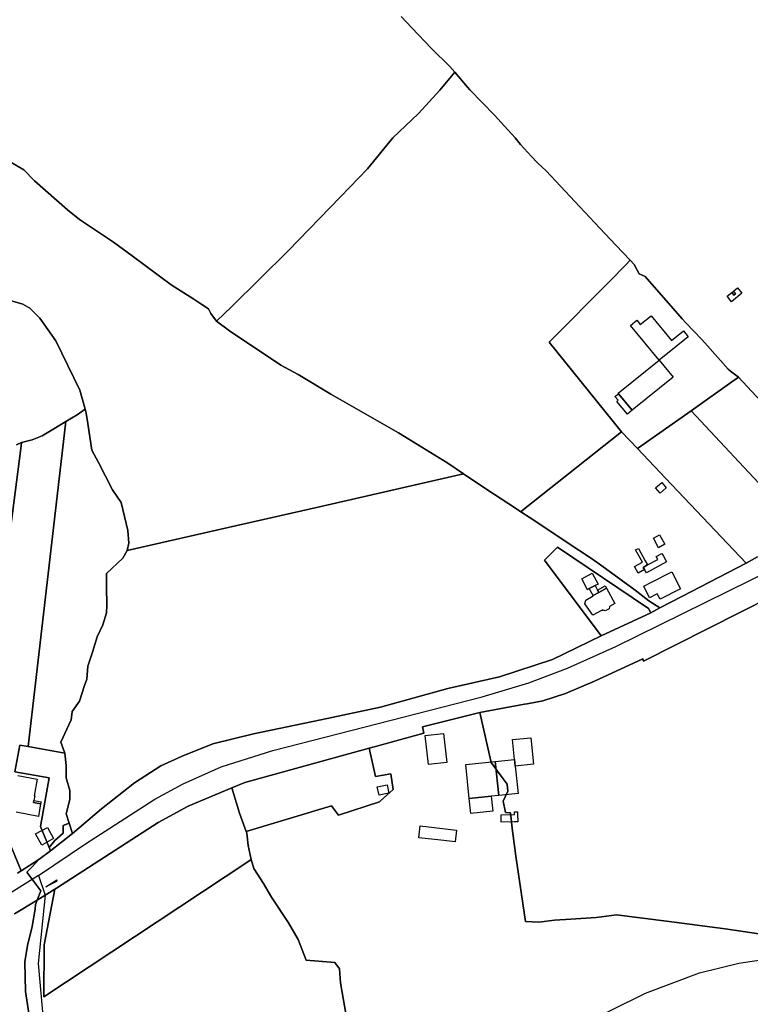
# Model space of a CAD drawing. Extents: x 577960 to 582939, y 6017202 to 6023066.
# Tile 193 of 217: x 580208 to 580543, y 6022223 to 6022675. Entities that reach past the tile are written whole.
import ezdxf

# ---------------------------------------------------------------- set-up
doc = ezdxf.new("R2010")
doc.units = 0
doc.header["$MEASUREMENT"] = 0
doc.linetypes.add('D', pattern=[0])
for name, color, linetype in [('LI__FLUR', 7, 'D'), ('LI__GEB', 7, 'Continuous'), ('LI__STRASSE', 7, 'Continuous')]:
    doc.layers.add(name, color=color, linetype=linetype)

msp = doc.modelspace()

# ---------------------------------------------------------------- linework, layer by layer
at = {"layer": 'LI__FLUR', "color": 8, "linetype": 'D', "true_color": 0x808080}
for p, q in [((580387.833, 6022671.275), (580382.976, 6022676.443)), ((580382.976, 6022676.443), (580387.833, 6022671.275)), ((580396.969, 6022661.709), (580387.833, 6022671.275)), ((580387.833, 6022671.275), (580396.969, 6022661.709)), ((580405.236, 6022653.453), (580396.969, 6022661.709)), ((580396.969, 6022661.709), (580405.236, 6022653.453)), ((580407.565, 6022650.824), (580405.236, 6022653.453)), ((580405.236, 6022653.453), (580407.565, 6022650.824)), ((580407.565, 6022650.824), (580400.797, 6022642.558)), ((580400.797, 6022642.558), (580407.565, 6022650.824)), ((580413.432, 6022643.947), (580407.565, 6022650.824)), ((580407.565, 6022650.824), (580413.432, 6022643.947)), ((580414.482, 6022642.718), (580413.432, 6022643.947)), ((580413.432, 6022643.947), (580414.482, 6022642.718)), ((580400.797, 6022642.558), (580390.912, 6022631.993)), ((580390.912, 6022631.993), (580400.797, 6022642.558)), ((580425.747, 6022631.113), (580414.482, 6022642.718)), ((580414.482, 6022642.718), (580425.747, 6022631.113)), ((580390.912, 6022631.993), (580379.216, 6022620.728)), ((580379.216, 6022620.728), (580390.912, 6022631.993)), ((580430.372, 6022626.141), (580425.747, 6022631.113)), ((580425.747, 6022631.113), (580430.372, 6022626.141)), ((580435.333, 6022620.807), (580430.372, 6022626.141)), ((580430.372, 6022626.141), (580435.333, 6022620.807)), ((580379.216, 6022620.728), (580367.491, 6022606.585)), ((580367.491, 6022606.585), (580379.216, 6022620.728)), ((580437.678, 6022617.72), (580435.333, 6022620.807)), ((580435.333, 6022620.807), (580437.678, 6022617.72)), ((580442.696, 6022612.175), (580437.678, 6022617.72)), ((580437.678, 6022617.72), (580442.696, 6022612.175)), ((580210.018, 6022606.036), (580193.725, 6022615.602)), ((580193.725, 6022615.602), (580210.018, 6022606.036)), ((580445.433, 6022609.335), (580442.696, 6022612.175)), ((580442.696, 6022612.175), (580445.433, 6022609.335)), ((580449.532, 6022605.597), (580445.433, 6022609.335)), ((580445.433, 6022609.335), (580449.532, 6022605.597)), ((580214.906, 6022601.128), (580210.018, 6022606.036)), ((580210.018, 6022606.036), (580214.906, 6022601.128)), ((580367.491, 6022606.585), (580355.126, 6022593.711)), ((580355.126, 6022593.711), (580367.491, 6022606.585)), ((580462.589, 6022591.579), (580449.532, 6022605.597)), ((580449.532, 6022605.597), (580462.589, 6022591.579)), ((580230.069, 6022587.814), (580214.906, 6022601.128)), ((580214.906, 6022601.128), (580230.069, 6022587.814)), ((580355.126, 6022593.711), (580331.146, 6022568.912)), ((580331.146, 6022568.912), (580355.126, 6022593.711)), ((580474.068, 6022579.287), (580462.589, 6022591.579)), ((580462.589, 6022591.579), (580474.068, 6022579.287)), ((580235.457, 6022583.366), (580230.069, 6022587.814)), ((580230.069, 6022587.814), (580235.457, 6022583.366)), ((580251.12, 6022573.001), (580235.457, 6022583.366)), ((580235.457, 6022583.366), (580251.12, 6022573.001)), ((580481.379, 6022571.568), (580474.068, 6022579.287)), ((580474.068, 6022579.287), (580481.379, 6022571.568)), ((580259.636, 6022566.624), (580251.12, 6022573.001)), ((580251.12, 6022573.001), (580259.636, 6022566.624)), ((580488.05, 6022564.63), (580481.379, 6022571.568)), ((580481.379, 6022571.568), (580488.05, 6022564.63)), ((580331.146, 6022568.912), (580305.257, 6022543.244)), ((580305.257, 6022543.244), (580331.146, 6022568.912)), ((580277.469, 6022553.35), (580259.636, 6022566.624)), ((580259.636, 6022566.624), (580277.469, 6022553.35)), ((580488.05, 6022564.63), (580485.822, 6022562.377)), ((580485.822, 6022562.377), (580488.05, 6022564.63)), ((580489.875, 6022562.732), (580488.05, 6022564.63)), ((580488.05, 6022564.63), (580489.875, 6022562.732)), ((580492.063, 6022558.459), (580489.875, 6022562.732)), ((580489.875, 6022562.732), (580492.063, 6022558.459)), ((580485.822, 6022562.377), (580478.791, 6022555.265)), ((580478.791, 6022555.265), (580485.822, 6022562.377)), ((580494.891, 6022557.116), (580492.063, 6022558.459)), ((580492.063, 6022558.459), (580494.891, 6022557.116)), ((580478.791, 6022555.265), (580450.842, 6022526.994)), ((580450.842, 6022526.994), (580478.791, 6022555.265)), ((580511.763, 6022537.717), (580494.891, 6022557.116)), ((580494.891, 6022557.116), (580511.763, 6022537.717)), ((580287.934, 6022546.763), (580277.469, 6022553.35)), ((580277.469, 6022553.35), (580287.934, 6022546.763)), ((580202.59, 6022546.534), (580209.517, 6022544.484)), ((580209.517, 6022544.484), (580202.59, 6022546.534)), ((580209.517, 6022544.484), (580212.686, 6022542.695)), ((580212.686, 6022542.695), (580209.517, 6022544.484)), ((580290.613, 6022545.003), (580287.934, 6022546.763)), ((580287.934, 6022546.763), (580290.613, 6022545.003)), ((580294.711, 6022542.315), (580290.613, 6022545.003)), ((580290.613, 6022545.003), (580294.711, 6022542.315)), ((580212.686, 6022542.695), (580217.254, 6022538.087)), ((580217.254, 6022538.087), (580212.686, 6022542.695)), ((580295.711, 6022540.176), (580294.711, 6022542.315)), ((580294.711, 6022542.315), (580295.711, 6022540.176)), ((580298.299, 6022536.637), (580295.711, 6022540.176)), ((580295.711, 6022540.176), (580298.299, 6022536.637)), ((580305.257, 6022543.244), (580298.299, 6022536.637)), ((580298.299, 6022536.637), (580305.257, 6022543.244)), ((580217.254, 6022538.087), (580224.651, 6022527.712)), ((580224.651, 6022527.712), (580217.254, 6022538.087)), ((580304.247, 6022532.249), (580298.299, 6022536.637)), ((580298.299, 6022536.637), (580304.247, 6022532.249)), ((580513.474, 6022535.938), (580511.763, 6022537.717)), ((580511.763, 6022537.717), (580513.474, 6022535.938)), ((580520.899, 6022528.217), (580513.474, 6022535.938)), ((580513.474, 6022535.938), (580520.899, 6022528.217)), ((580327.757, 6022516.556), (580304.247, 6022532.249)), ((580304.247, 6022532.249), (580327.757, 6022516.556)), ((580224.651, 6022527.712), (580230.188, 6022516.297)), ((580230.188, 6022516.297), (580224.651, 6022527.712)), ((580450.842, 6022526.994), (580484.02, 6022485.924)), ((580484.02, 6022485.924), (580450.842, 6022526.994)), ((580523.435, 6022525.367), (580520.899, 6022528.217)), ((580520.899, 6022528.217), (580523.435, 6022525.367)), ((580532.989, 6022514.632), (580523.435, 6022525.367)), ((580523.435, 6022525.367), (580532.989, 6022514.632)), ((580230.188, 6022516.297), (580235.716, 6022505.102)), ((580235.716, 6022505.102), (580230.188, 6022516.297)), ((580335.713, 6022512.228), (580327.757, 6022516.556)), ((580327.757, 6022516.556), (580335.713, 6022512.228)), ((580534.011, 6022513.837), (580532.989, 6022514.632)), ((580532.989, 6022514.632), (580534.011, 6022513.837)), ((580537.701, 6022510.967), (580534.011, 6022513.837)), ((580534.011, 6022513.837), (580537.701, 6022510.967)), ((580350.823, 6022503.268), (580335.713, 6022512.228)), ((580335.713, 6022512.228), (580350.823, 6022503.268)), ((580515.982, 6022495.64), (580535.743, 6022509.585)), ((580535.743, 6022509.585), (580515.982, 6022495.64)), ((580535.743, 6022509.585), (580536.97, 6022510.45)), ((580536.97, 6022510.45), (580535.743, 6022509.585)), ((580536.97, 6022510.45), (580537.701, 6022510.967)), ((580537.701, 6022510.967), (580536.97, 6022510.45)), ((580549.892, 6022497.799), (580537.701, 6022510.967)), ((580537.701, 6022510.967), (580549.892, 6022497.799)), ((580235.716, 6022505.102), (580238.154, 6022496.296)), ((580238.154, 6022496.296), (580235.716, 6022505.102)), ((580381.825, 6022485.554), (580350.823, 6022503.268)), ((580350.823, 6022503.268), (580381.825, 6022485.554)), ((580238.154, 6022496.296), (580234.456, 6022493.747)), ((580234.456, 6022493.747), (580238.154, 6022496.296)), ((580238.154, 6022496.296), (580238.344, 6022495.287)), ((580238.344, 6022495.287), (580238.154, 6022496.296)), ((580238.344, 6022495.287), (580239.024, 6022491.688)), ((580239.024, 6022491.688), (580238.344, 6022495.287)), ((580491.327, 6022478.24), (580515.982, 6022495.64)), ((580515.982, 6022495.64), (580491.327, 6022478.24)), ((580568.106, 6022439.581), (580515.982, 6022495.64)), ((580515.982, 6022495.64), (580568.106, 6022439.581)), ((580229.198, 6022490.679), (580223.75, 6022487.28)), ((580223.75, 6022487.28), (580229.198, 6022490.679)), ((580229.058, 6022489.439), (580229.198, 6022490.679)), ((580229.198, 6022490.679), (580229.058, 6022489.439)), ((580234.456, 6022493.747), (580229.198, 6022490.679)), ((580229.198, 6022490.679), (580234.456, 6022493.747)), ((580239.024, 6022491.688), (580241.093, 6022477.535)), ((580241.093, 6022477.535), (580239.024, 6022491.688)), ((580212.003, 6022341.617), (580229.058, 6022489.439)), ((580229.058, 6022489.439), (580212.003, 6022341.617)), ((580223.75, 6022487.28), (580218.433, 6022484.112)), ((580218.433, 6022484.112), (580223.75, 6022487.28)), ((580484.02, 6022485.924), (580439.115, 6022450.31)), ((580439.115, 6022450.31), (580484.02, 6022485.924)), ((580484.02, 6022485.924), (580491.327, 6022478.24)), ((580491.327, 6022478.24), (580484.02, 6022485.924)), ((580213.835, 6022482.283), (580208.897, 6022481.053)), ((580208.897, 6022481.053), (580213.835, 6022482.283)), ((580218.433, 6022484.112), (580213.835, 6022482.283)), ((580213.835, 6022482.283), (580218.433, 6022484.112)), ((580392.519, 6022478.838), (580381.825, 6022485.554)), ((580381.825, 6022485.554), (580392.519, 6022478.838)), ((580208.697, 6022479.534), (580200.476, 6022415.29)), ((580200.476, 6022415.29), (580208.697, 6022479.534)), ((580206.628, 6022480.024), (580208.897, 6022481.053)), ((580208.897, 6022481.053), (580206.628, 6022480.024)), ((580208.897, 6022481.053), (580208.697, 6022479.534)), ((580208.697, 6022479.534), (580208.897, 6022481.053)), ((580241.093, 6022477.535), (580244.281, 6022471.947)), ((580244.281, 6022471.947), (580241.093, 6022477.535)), ((580404.394, 6022471.632), (580392.519, 6022478.838)), ((580392.519, 6022478.838), (580404.394, 6022471.632)), ((580504.197, 6022464.707), (580491.327, 6022478.24)), ((580491.327, 6022478.24), (580504.197, 6022464.707)), ((580244.281, 6022471.947), (580250.658, 6022459.323)), ((580250.658, 6022459.323), (580244.281, 6022471.947)), ((580411.569, 6022466.74), (580404.394, 6022471.632)), ((580404.394, 6022471.632), (580411.569, 6022466.74)), ((580345.518, 6022451.555), (580411.569, 6022466.74)), ((580411.569, 6022466.74), (580345.518, 6022451.555)), ((580422.239, 6022459.465), (580411.569, 6022466.74)), ((580411.569, 6022466.74), (580422.239, 6022459.465)), ((580541.247, 6022425.747), (580504.197, 6022464.707)), ((580504.197, 6022464.707), (580541.247, 6022425.747)), ((580250.658, 6022459.323), (580254.677, 6022453.506)), ((580254.677, 6022453.506), (580250.658, 6022459.323)), ((580435.486, 6022450.866), (580422.239, 6022459.465)), ((580422.239, 6022459.465), (580435.486, 6022450.866)), ((580254.677, 6022453.506), (580257.665, 6022440.771)), ((580257.665, 6022440.771), (580254.677, 6022453.506)), ((580307.064, 6022442.81), (580345.518, 6022451.555)), ((580345.518, 6022451.555), (580307.064, 6022442.81)), ((580437.867, 6022449.32), (580435.486, 6022450.866)), ((580435.486, 6022450.866), (580437.867, 6022449.32)), ((580439.115, 6022450.31), (580437.867, 6022449.32)), ((580437.867, 6022449.32), (580439.115, 6022450.31)), ((580437.867, 6022449.32), (580443.876, 6022445.42)), ((580443.876, 6022445.42), (580437.867, 6022449.32)), ((580443.876, 6022445.42), (580459.163, 6022435.214)), ((580459.163, 6022435.214), (580443.876, 6022445.42)), ((580257.405, 6022431.516), (580307.064, 6022442.81)), ((580307.064, 6022442.81), (580257.405, 6022431.516)), ((580257.665, 6022440.771), (580258.175, 6022434.834)), ((580258.175, 6022434.834), (580257.665, 6022440.771)), ((580258.175, 6022434.834), (580257.405, 6022431.516)), ((580257.405, 6022431.516), (580258.175, 6022434.834)), ((580448.752, 6022427.014), (580454.697, 6022433.041)), ((580454.697, 6022433.041), (580448.752, 6022427.014)), ((580454.697, 6022433.041), (580496.375, 6022404.941)), ((580496.375, 6022404.941), (580454.697, 6022433.041)), ((580459.163, 6022435.214), (580470.276, 6022427.886)), ((580470.276, 6022427.886), (580459.163, 6022435.214)), ((580255.366, 6022427.967), (580247.869, 6022420.901)), ((580247.869, 6022420.901), (580255.366, 6022427.967)), ((580257.405, 6022431.516), (580255.366, 6022427.967)), ((580255.366, 6022427.967), (580257.405, 6022431.516)), ((580470.276, 6022427.886), (580474.954, 6022424.484)), ((580474.954, 6022424.484), (580470.276, 6022427.886)), ((580546.37, 6022428.546), (580541.247, 6022425.747)), ((580541.247, 6022425.747), (580546.37, 6022428.546)), ((580474.697, 6022392.324), (580448.752, 6022427.014)), ((580448.752, 6022427.014), (580474.697, 6022392.324)), ((580474.954, 6022424.484), (580490.275, 6022413.342)), ((580490.275, 6022413.342), (580474.954, 6022424.484)), ((580511.701, 6022410.425), (580541.247, 6022425.747)), ((580541.247, 6022425.747), (580511.701, 6022410.425)), ((580247.869, 6022420.901), (580247.959, 6022415.033)), ((580247.959, 6022415.033), (580247.869, 6022420.901)), ((580247.959, 6022415.033), (580248.089, 6022406.257)), ((580248.089, 6022406.257), (580247.959, 6022415.033)), ((580490.275, 6022413.342), (580496.571, 6022408.508)), ((580496.571, 6022408.508), (580490.275, 6022413.342)), ((580494.033, 6022380.726), (580556.717, 6022412.511)), ((580556.717, 6022412.511), (580494.033, 6022380.726)), ((580501.667, 6022405.188), (580511.701, 6022410.425)), ((580511.701, 6022410.425), (580501.667, 6022405.188)), ((580248.089, 6022406.257), (580247.869, 6022402.939)), ((580247.869, 6022402.939), (580248.089, 6022406.257)), ((580496.375, 6022404.941), (580497.399, 6022402.96)), ((580497.399, 6022402.96), (580496.375, 6022404.941)), ((580496.571, 6022408.508), (580501.667, 6022405.188)), ((580501.667, 6022405.188), (580496.571, 6022408.508)), ((580497.399, 6022402.96), (580501.667, 6022405.188)), ((580501.667, 6022405.188), (580497.399, 6022402.96)), ((580247.869, 6022402.939), (580246.239, 6022397.371)), ((580246.239, 6022397.371), (580247.869, 6022402.939)), ((580497.399, 6022402.96), (580474.697, 6022392.324)), ((580474.697, 6022392.324), (580497.399, 6022402.96)), ((580246.239, 6022397.371), (580243.64, 6022391.994)), ((580243.64, 6022391.994), (580246.239, 6022397.371)), ((580243.64, 6022391.994), (580241.511, 6022384.887)), ((580241.511, 6022384.887), (580243.64, 6022391.994)), ((580452.351, 6022381.512), (580474.697, 6022392.324)), ((580474.697, 6022392.324), (580452.351, 6022381.512)), ((580241.511, 6022384.887), (580239.272, 6022378.43)), ((580239.272, 6022378.43), (580241.511, 6022384.887)), ((580239.272, 6022378.43), (580239.012, 6022374.492)), ((580239.012, 6022374.492), (580239.272, 6022378.43)), ((580428.091, 6022373.63), (580452.351, 6022381.512)), ((580452.351, 6022381.512), (580428.091, 6022373.63)), ((580471.653, 6022371.56), (580493.863, 6022381.815)), ((580493.863, 6022381.815), (580471.653, 6022371.56)), ((580493.863, 6022381.815), (580494.033, 6022380.726)), ((580494.033, 6022380.726), (580493.863, 6022381.815)), ((580239.012, 6022374.492), (580238.882, 6022372.513)), ((580238.882, 6022372.513), (580239.012, 6022374.492)), ((580404.341, 6022368.273), (580428.091, 6022373.63)), ((580428.091, 6022373.63), (580404.341, 6022368.273)), ((580237.862, 6022369.604), (580235.533, 6022362.417)), ((580235.533, 6022362.417), (580237.862, 6022369.604)), ((580238.882, 6022372.513), (580237.862, 6022369.604)), ((580237.862, 6022369.604), (580238.882, 6022372.513)), ((580458.408, 6022366.003), (580471.653, 6022371.56)), ((580471.653, 6022371.56), (580458.408, 6022366.003)), ((580373.464, 6022359.657), (580404.341, 6022368.273)), ((580404.341, 6022368.273), (580373.464, 6022359.657)), ((580447.993, 6022362.615), (580458.408, 6022366.003)), ((580458.408, 6022366.003), (580447.993, 6022362.615)), ((580235.533, 6022362.417), (580232.225, 6022357.63)), ((580232.225, 6022357.63), (580235.533, 6022362.417)), ((580346.202, 6022353.903), (580373.464, 6022359.657)), ((580373.464, 6022359.657), (580346.202, 6022353.903)), ((580419.075, 6022357.177), (580439.566, 6022361.005)), ((580439.566, 6022361.005), (580419.075, 6022357.177)), ((580439.566, 6022361.005), (580440.816, 6022361.245)), ((580440.816, 6022361.245), (580439.566, 6022361.005)), ((580440.816, 6022361.245), (580447.993, 6022362.615)), ((580447.993, 6022362.615), (580440.816, 6022361.245)), ((580232.225, 6022357.63), (580231.685, 6022353.931)), ((580231.685, 6022353.931), (580232.225, 6022357.63)), ((580419.075, 6022357.177), (580392.796, 6022350.701)), ((580392.796, 6022350.701), (580419.075, 6022357.177)), ((580424.292, 6022334.278), (580419.075, 6022357.177)), ((580419.075, 6022357.177), (580424.292, 6022334.278)), ((580231.685, 6022353.931), (580229.695, 6022349.563)), ((580229.695, 6022349.563), (580231.685, 6022353.931)), ((580315.269, 6022347.373), (580346.202, 6022353.903)), ((580346.202, 6022353.903), (580315.269, 6022347.373)), ((580392.796, 6022350.701), (580393.376, 6022347.712)), ((580393.376, 6022347.712), (580392.796, 6022350.701)), ((580229.695, 6022349.563), (580226.967, 6022343.556)), ((580226.967, 6022343.556), (580229.695, 6022349.563)), ((580296.717, 6022342.796), (580315.269, 6022347.373)), ((580315.269, 6022347.373), (580296.717, 6022342.796)), ((580393.376, 6022347.712), (580371.225, 6022341.625)), ((580371.225, 6022341.625), (580393.376, 6022347.712)), ((580205.925, 6022330.093), (580208.115, 6022342.297)), ((580208.115, 6022342.297), (580205.925, 6022330.093)), ((580208.115, 6022342.297), (580212.003, 6022341.617)), ((580212.003, 6022341.617), (580208.115, 6022342.297)), ((580212.003, 6022341.617), (580228.826, 6022338.508)), ((580228.826, 6022338.508), (580212.003, 6022341.617)), ((580226.967, 6022343.556), (580228.826, 6022338.508)), ((580228.826, 6022338.508), (580226.967, 6022343.556)), ((580282.543, 6022337.128), (580296.717, 6022342.796)), ((580296.717, 6022342.796), (580282.543, 6022337.128)), ((580371.225, 6022341.625), (580368.336, 6022340.835)), ((580368.336, 6022340.835), (580371.225, 6022341.625)), ((580228.826, 6022338.508), (580229.475, 6022332.981)), ((580229.475, 6022332.981), (580228.826, 6022338.508)), ((580272.757, 6022332.74), (580282.543, 6022337.128)), ((580282.543, 6022337.128), (580272.757, 6022332.74)), ((580311.31, 6022325.163), (580368.336, 6022340.835)), ((580368.336, 6022340.835), (580311.31, 6022325.163)), ((580368.336, 6022340.835), (580370.275, 6022331.939)), ((580370.275, 6022331.939), (580368.336, 6022340.835)), ((580229.475, 6022332.981), (580229.375, 6022327.324)), ((580229.375, 6022327.324), (580229.475, 6022332.981)), ((580260.702, 6022325.034), (580272.757, 6022332.74)), ((580272.757, 6022332.74), (580260.702, 6022325.034)), ((580428.79, 6022328.05), (580424.292, 6022334.278)), ((580424.292, 6022334.278), (580428.79, 6022328.05)), ((580221.669, 6022327.284), (580205.925, 6022330.093)), ((580205.925, 6022330.093), (580221.669, 6022327.284)), ((580370.275, 6022331.939), (580371.165, 6022327.841)), ((580371.165, 6022327.841), (580370.275, 6022331.939)), ((580371.165, 6022327.841), (580378.282, 6022329.161)), ((580378.282, 6022329.161), (580371.165, 6022327.841)), ((580378.282, 6022329.161), (580379.271, 6022321.954)), ((580379.271, 6022321.954), (580378.282, 6022329.161)), ((580431.619, 6022324.352), (580428.79, 6022328.05)), ((580428.79, 6022328.05), (580431.619, 6022324.352)), ((580217.67, 6022304.874), (580221.669, 6022327.284)), ((580221.669, 6022327.284), (580217.67, 6022304.874)), ((580229.375, 6022327.324), (580231.104, 6022321.526)), ((580231.104, 6022321.526), (580229.375, 6022327.324)), ((580245.528, 6022313.1), (580260.702, 6022325.034)), ((580260.702, 6022325.034), (580245.528, 6022313.1)), ((580305.343, 6022322.665), (580311.31, 6022325.163)), ((580311.31, 6022325.163), (580305.343, 6022322.665)), ((580431.919, 6022321.144), (580431.619, 6022324.352)), ((580431.619, 6022324.352), (580431.919, 6022321.144)), ((580231.104, 6022321.526), (580231.064, 6022317.308)), ((580231.064, 6022317.308), (580231.104, 6022321.526)), ((580285.341, 6022314.269), (580305.343, 6022322.665)), ((580305.343, 6022322.665), (580285.341, 6022314.269)), ((580308.911, 6022311.07), (580305.343, 6022322.665)), ((580305.343, 6022322.665), (580308.911, 6022311.07)), ((580379.271, 6022321.954), (580373.584, 6022316.746)), ((580373.584, 6022316.746), (580379.271, 6022321.954)), ((580429.69, 6022316.586), (580431.919, 6022321.144)), ((580431.919, 6022321.144), (580429.69, 6022316.586)), ((580231.064, 6022317.308), (580229.415, 6022310.811)), ((580229.415, 6022310.811), (580231.064, 6022317.308)), ((580271.587, 6022306.752), (580285.341, 6022314.269)), ((580285.341, 6022314.269), (580271.587, 6022306.752)), ((580350.993, 6022314.428), (580311.93, 6022302.714)), ((580311.93, 6022302.714), (580350.993, 6022314.428)), ((580354.262, 6022310.1), (580350.993, 6022314.428)), ((580350.993, 6022314.428), (580354.262, 6022310.1)), ((580373.114, 6022316.317), (580354.262, 6022310.1)), ((580354.262, 6022310.1), (580373.114, 6022316.317)), ((580373.584, 6022316.746), (580373.114, 6022316.317)), ((580373.114, 6022316.317), (580373.584, 6022316.746)), ((580430.819, 6022311.438), (580429.69, 6022316.586)), ((580429.69, 6022316.586), (580430.819, 6022311.438)), ((580229.415, 6022310.811), (580230.744, 6022306.433)), ((580230.744, 6022306.433), (580229.415, 6022310.811)), ((580232.304, 6022301.795), (580245.528, 6022313.1)), ((580245.528, 6022313.1), (580232.304, 6022301.795)), ((580311.93, 6022302.714), (580308.911, 6022311.07)), ((580308.911, 6022311.07), (580311.93, 6022302.714)), ((580433.118, 6022311.288), (580430.819, 6022311.438)), ((580430.819, 6022311.438), (580433.118, 6022311.288)), ((580434.118, 6022302.842), (580433.118, 6022311.288)), ((580433.118, 6022311.288), (580434.118, 6022302.842)), ((580224.906, 6022276.647), (580271.587, 6022306.752)), ((580271.587, 6022306.752), (580224.906, 6022276.647)), ((580227.955, 6022301.885), (580228.055, 6022305.484)), ((580228.055, 6022305.484), (580227.955, 6022301.885)), ((580228.055, 6022305.484), (580230.744, 6022306.433)), ((580230.744, 6022306.433), (580228.055, 6022305.484)), ((580230.744, 6022306.433), (580232.304, 6022301.795)), ((580232.304, 6022301.795), (580230.744, 6022306.433)), ((580208.743, 6022284.573), (580201.087, 6022303.115)), ((580201.087, 6022303.115), (580208.743, 6022284.573)), ((580221.628, 6022295.248), (580217.67, 6022304.874)), ((580217.67, 6022304.874), (580221.628, 6022295.248)), ((580232.304, 6022301.795), (580222.218, 6022293.829)), ((580222.218, 6022293.829), (580232.304, 6022301.795)), ((580224.187, 6022298.467), (580227.955, 6022301.885)), ((580227.955, 6022301.885), (580224.187, 6022298.467)), ((580311.93, 6022302.714), (580312.239, 6022301.844)), ((580312.239, 6022301.844), (580311.93, 6022302.714)), ((580312.239, 6022301.844), (580312.899, 6022296.257)), ((580312.899, 6022296.257), (580312.239, 6022301.844)), ((580434.407, 6022300.663), (580434.118, 6022302.842)), ((580434.118, 6022302.842), (580434.407, 6022300.663)), ((580435.637, 6022291.347), (580434.407, 6022300.663)), ((580434.407, 6022300.663), (580435.637, 6022291.347)), ((580221.628, 6022295.248), (580224.187, 6022298.467)), ((580224.187, 6022298.467), (580221.628, 6022295.248)), ((580312.899, 6022296.257), (580314.198, 6022289.839)), ((580314.198, 6022289.839), (580312.899, 6022296.257)), ((580222.218, 6022293.829), (580216.9, 6022289.821)), ((580216.9, 6022289.821), (580222.218, 6022293.829)), ((580222.218, 6022293.829), (580221.628, 6022295.248)), ((580221.628, 6022295.248), (580222.218, 6022293.829)), ((580216.9, 6022289.821), (580208.743, 6022284.573)), ((580208.743, 6022284.573), (580216.9, 6022289.821)), ((580213.691, 6022286.243), (580216.9, 6022289.821)), ((580216.9, 6022289.821), (580213.691, 6022286.243)), ((580312.619, 6022288.8), (580219.208, 6022226.88)), ((580219.208, 6022226.88), (580312.619, 6022288.8)), ((580314.198, 6022289.839), (580312.619, 6022288.8)), ((580312.619, 6022288.8), (580314.198, 6022289.839)), ((580314.198, 6022289.839), (580315.398, 6022285.661)), ((580315.398, 6022285.661), (580314.198, 6022289.839)), ((580440.034, 6022261.39), (580435.637, 6022291.347)), ((580435.637, 6022291.347), (580440.034, 6022261.39)), ((580207.105, 6022283.523), (580208.743, 6022284.573)), ((580208.743, 6022284.573), (580207.105, 6022283.523)), ((580211.342, 6022284.024), (580213.691, 6022286.243)), ((580213.691, 6022286.243), (580211.342, 6022284.024)), ((580212.312, 6022282.814), (580211.342, 6022284.024)), ((580211.342, 6022284.024), (580212.312, 6022282.814)), ((580217.719, 6022275.507), (580212.312, 6022282.814)), ((580212.312, 6022282.814), (580217.719, 6022275.507)), ((580315.398, 6022285.661), (580319.806, 6022278.784)), ((580319.806, 6022278.784), (580315.398, 6022285.661)), ((580220.108, 6022277.287), (580225.096, 6022280.425)), ((580224.946, 6022279.655), (580220.108, 6022277.287)), ((580225.096, 6022280.425), (580224.946, 6022279.655)), ((580319.806, 6022278.784), (580323.534, 6022272.607)), ((580323.534, 6022272.607), (580319.806, 6022278.784)), ((580216.05, 6022271.229), (580224.267, 6022276.137)), ((580224.267, 6022276.137), (580216.05, 6022271.229)), ((580216.05, 6022271.229), (580217.719, 6022275.507)), ((580217.719, 6022275.507), (580216.05, 6022271.229)), ((580219.328, 6022250.639), (580224.267, 6022276.137)), ((580224.267, 6022276.137), (580219.328, 6022250.639)), ((580224.267, 6022276.137), (580224.906, 6022276.647)), ((580224.906, 6022276.647), (580224.267, 6022276.137)), ((580216.05, 6022271.229), (580205.714, 6022264.922)), ((580205.714, 6022264.922), (580216.05, 6022271.229)), ((580215.24, 6022267.101), (580215.39, 6022269.17)), ((580215.39, 6022269.17), (580215.24, 6022267.101)), ((580215.39, 6022269.17), (580216.05, 6022271.229)), ((580216.05, 6022271.229), (580215.39, 6022269.17)), ((580323.534, 6022272.607), (580331.371, 6022260.792)), ((580331.371, 6022260.792), (580323.534, 6022272.607)), ((580213.771, 6022259.015), (580215.24, 6022267.101)), ((580215.24, 6022267.101), (580213.771, 6022259.015)), ((580481.767, 6022264.498), (580474.9, 6022263.519)), ((580474.9, 6022263.519), (580481.767, 6022264.498)), ((580504.587, 6022261.499), (580481.767, 6022264.498)), ((580481.767, 6022264.498), (580504.587, 6022261.499)), ((580331.371, 6022260.792), (580335.839, 6022253.136)), ((580335.839, 6022253.136), (580331.371, 6022260.792)), ((580446.122, 6022261.021), (580440.034, 6022261.39)), ((580440.034, 6022261.39), (580446.122, 6022261.021)), ((580453.329, 6022261.93), (580446.122, 6022261.021)), ((580446.122, 6022261.021), (580453.329, 6022261.93)), ((580460.865, 6022262.41), (580453.329, 6022261.93)), ((580453.329, 6022261.93), (580460.865, 6022262.41)), ((580472.391, 6022263.159), (580460.865, 6022262.41)), ((580460.865, 6022262.41), (580472.391, 6022263.159)), ((580474.9, 6022263.519), (580472.391, 6022263.159)), ((580472.391, 6022263.159), (580474.9, 6022263.519)), ((580531.545, 6022257.951), (580504.587, 6022261.499)), ((580504.587, 6022261.499), (580531.545, 6022257.951)), ((580211.62, 6022250.359), (580213.771, 6022259.015)), ((580213.771, 6022259.015), (580211.62, 6022250.359)), ((580547.009, 6022255.651), (580531.545, 6022257.951)), ((580531.545, 6022257.951), (580547.009, 6022255.651)), ((580335.839, 6022253.136), (580339.467, 6022243.68)), ((580339.467, 6022243.68), (580335.839, 6022253.136)), ((580210.481, 6022242.863), (580211.62, 6022250.359)), ((580211.62, 6022250.359), (580210.481, 6022242.863)), ((580219.208, 6022226.88), (580219.328, 6022250.639)), ((580219.328, 6022250.639), (580219.208, 6022226.88)), ((580210.74, 6022229.31), (580210.481, 6022242.863)), ((580210.481, 6022242.863), (580210.74, 6022229.31)), ((580339.467, 6022243.68), (580352.651, 6022242.56)), ((580352.651, 6022242.56), (580339.467, 6022243.68)), ((580352.651, 6022242.56), (580354.65, 6022239.642)), ((580354.65, 6022239.642), (580352.651, 6022242.56)), ((580354.65, 6022239.642), (580355.23, 6022233.235)), ((580355.23, 6022233.235), (580354.65, 6022239.642)), ((580355.23, 6022233.235), (580355.93, 6022228.877)), ((580355.93, 6022228.877), (580355.23, 6022233.235)), ((580212.321, 6022219.304), (580210.74, 6022229.31)), ((580210.74, 6022229.31), (580212.321, 6022219.304)), ((580355.93, 6022228.877), (580359.348, 6022209.425)), ((580359.348, 6022209.425), (580355.93, 6022228.877))]:
    msp.add_line(p, q, dxfattribs=at)
at = {"layer": 'LI__GEB', "color": 5, "linetype": 'D', "true_color": 0x0000ff}
for p, q in [((580532.478, 6022548.104), (580534.585, 6022549.813)), ((580539.219, 6022549.478), (580534.512, 6022545.597)), ((580534.585, 6022549.813), (580535.529, 6022548.649)), ((580535.318, 6022550.408), (580537.201, 6022551.935)), ((580536.262, 6022549.243), (580535.318, 6022550.408)), ((580535.529, 6022548.649), (580536.262, 6022549.243)), ((580537.201, 6022551.935), (580539.219, 6022549.478)), ((580534.512, 6022545.597), (580532.478, 6022548.104)), ((580488.159, 6022534.772), (580491.007, 6022537.11)), ((580491.007, 6022537.11), (580492.644, 6022535.107)), ((580492.644, 6022535.107), (580497.655, 6022539.185)), ((580497.655, 6022539.185), (580506.912, 6022527.759)), ((580501.303, 6022518.83), (580488.159, 6022534.772)), ((580506.912, 6022527.759), (580512.39, 6022532.191)), ((580512.39, 6022532.191), (580514.548, 6022529.522)), ((580514.548, 6022529.522), (580509.068, 6022525.098)), ((580509.068, 6022525.098), (580501.303, 6022518.83)), ((580482.433, 6022503.611), (580501.303, 6022518.83)), ((580501.303, 6022518.83), (580507.701, 6022511.071)), ((580507.701, 6022511.071), (580488.935, 6022495.88)), ((580481.026, 6022502.114), (580482.587, 6022503.427)), ((580482.566, 6022500.396), (580481.026, 6022502.114)), ((580481.936, 6022499.871), (580482.566, 6022500.396)), ((580486.744, 6022494.106), (580481.936, 6022499.871)), ((580482.587, 6022503.427), (580482.433, 6022503.611)), ((580482.587, 6022503.427), (580488.935, 6022495.88)), ((580488.935, 6022495.88), (580482.587, 6022503.427)), ((580488.935, 6022495.88), (580486.744, 6022494.106)), ((580499.573, 6022460.228), (580502.457, 6022462.693)), ((580501.681, 6022457.761), (580499.573, 6022460.228)), ((580504.565, 6022460.226), (580501.681, 6022457.761)), ((580502.457, 6022462.693), (580504.565, 6022460.226)), ((580498.661, 6022437.107), (580501.47, 6022438.67)), ((580501.053, 6022432.807), (580498.661, 6022437.107)), ((580501.47, 6022438.67), (580503.862, 6022434.37)), ((580490.512, 6022431.796), (580491.781, 6022432.499)), ((580493.637, 6022426.149), (580490.512, 6022431.796)), ((580491.781, 6022432.499), (580494.903, 6022426.856)), ((580503.862, 6022434.37), (580501.053, 6022432.807)), ((580496, 6022424.874), (580500.695, 6022427.472)), ((580499.983, 6022428.758), (580502.528, 6022430.166)), ((580500.695, 6022427.472), (580499.983, 6022428.758)), ((580502.528, 6022430.166), (580503.239, 6022428.88)), ((580503.239, 6022428.88), (580504.658, 6022426.317)), ((580489.959, 6022424.114), (580493.637, 6022426.149)), ((580491.611, 6022421.129), (580489.959, 6022424.114)), ((580494.585, 6022422.774), (580491.611, 6022421.129)), ((580496, 6022424.874), (580494.027, 6022423.783)), ((580494.027, 6022423.783), (580496, 6022424.874)), ((580494.027, 6022423.783), (580494.585, 6022422.774)), ((580494.585, 6022422.774), (580494.027, 6022423.783)), ((580495.446, 6022421.22), (580494.585, 6022422.774)), ((580494.903, 6022426.856), (580496, 6022424.874)), ((580504.658, 6022426.317), (580495.446, 6022421.22)), ((580465.816, 6022418.469), (580470.604, 6022421.088)), ((580468.505, 6022413.551), (580465.816, 6022418.469)), ((580470.604, 6022421.088), (580473.303, 6022416.14)), ((580497.711, 6022416.983), (580507.15, 6022421.767)), ((580507.15, 6022421.767), (580511.127, 6022413.919)), ((580469.234, 6022414.031), (580468.505, 6022413.551)), ((580471.963, 6022415.4), (580469.234, 6022414.031)), ((580469.234, 6022414.031), (580471.963, 6022415.4)), ((580470.994, 6022410.832), (580469.234, 6022414.031)), ((580473.303, 6022416.14), (580471.963, 6022415.4)), ((580471.963, 6022415.4), (580473.063, 6022413.321)), ((580473.063, 6022413.321), (580476.571, 6022415.27)), ((580477.151, 6022414.221), (580473.617, 6022412.276)), ((580473.617, 6022412.276), (580477.151, 6022414.221)), ((580476.571, 6022415.27), (580477.151, 6022414.221)), ((580477.151, 6022414.221), (580481.019, 6022407.254)), ((580494.204, 6022415.205), (580497.711, 6022416.983)), ((580496.901, 6022409.884), (580494.204, 6022415.205)), ((580511.127, 6022413.919), (580501.689, 6022409.135)), ((580467.595, 6022408.733), (580471.094, 6022410.702)), ((580473.617, 6022412.276), (580470.994, 6022410.832)), ((580470.994, 6022410.832), (580473.617, 6022412.276)), ((580471.094, 6022410.702), (580470.994, 6022410.832)), ((580473.063, 6022413.321), (580473.617, 6022412.276)), ((580473.617, 6022412.276), (580473.063, 6022413.321)), ((580500.408, 6022411.661), (580496.901, 6022409.884)), ((580501.689, 6022409.135), (580500.408, 6022411.661)), ((580467.155, 6022406.994), (580467.595, 6022408.733)), ((580470.944, 6022401.856), (580467.155, 6022406.994)), ((580478.31, 6022404.785), (580476.581, 6022403.835)), ((580478.56, 6022405.755), (580478.31, 6022404.785)), ((580481.019, 6022407.254), (580478.51, 6022405.855)), ((580478.51, 6022405.855), (580478.56, 6022405.755)), ((580474.812, 6022403.975), (580470.944, 6022401.856)), ((580474.872, 6022403.865), (580474.812, 6022403.975)), ((580475.562, 6022404.245), (580474.872, 6022403.865)), ((580475.612, 6022404.155), (580475.562, 6022404.245)), ((580476.581, 6022403.835), (580475.612, 6022404.155)), ((580393.965, 6022346.672), (580402.452, 6022347.632)), ((580395.465, 6022333.398), (580393.965, 6022346.672)), ((580402.452, 6022347.632), (580403.951, 6022334.358)), ((580434.068, 6022344.813), (580442.425, 6022345.682)), ((580435.018, 6022335.727), (580434.068, 6022344.813)), ((580442.425, 6022345.682), (580443.694, 6022333.528)), ((580403.951, 6022334.358), (580395.465, 6022333.398)), ((580412.597, 6022333.368), (580426.082, 6022334.787)), ((580414.246, 6022317.775), (580412.597, 6022333.368)), ((580426.082, 6022334.787), (580435.018, 6022335.727)), ((580426.082, 6022334.787), (580427.731, 6022319.204)), ((580427.731, 6022319.204), (580426.082, 6022334.787)), ((580435.338, 6022332.658), (580435.018, 6022335.727)), ((580435.018, 6022335.727), (580435.338, 6022332.658)), ((580443.694, 6022333.528), (580435.338, 6022332.658)), ((580435.338, 6022332.658), (580436.637, 6022320.144)), ((580207.173, 6022328.331), (580216.07, 6022326.689)), ((580216.07, 6022326.689), (580214.706, 6022319.039)), ((580372.064, 6022323.073), (580376.562, 6022324.043)), ((580376.562, 6022324.043), (580377.372, 6022320.285)), ((580215.026, 6022319.045), (580214.636, 6022316.901)), ((580214.706, 6022319.039), (580215.026, 6022319.045)), ((580372.874, 6022319.315), (580372.064, 6022323.073)), ((580377.372, 6022320.285), (580372.874, 6022319.315)), ((580414.246, 6022317.775), (580424.242, 6022318.835)), ((580424.242, 6022318.835), (580414.246, 6022317.775)), ((580427.731, 6022319.204), (580424.242, 6022318.835)), ((580424.242, 6022318.835), (580424.972, 6022311.978)), ((580436.637, 6022320.144), (580427.731, 6022319.204)), ((580214.636, 6022316.901), (580214.456, 6022315.907)), ((580214.456, 6022315.907), (580217.686, 6022315.288)), ((580217.686, 6022315.288), (580216.677, 6022309.6)), ((580414.976, 6022310.918), (580414.246, 6022317.775)), ((580216.677, 6022309.6), (580206.406, 6022311.471)), ((580424.972, 6022311.978), (580414.976, 6022310.918)), ((580428.83, 6022310.358), (580434.937, 6022310.508)), ((580428.92, 6022306.91), (580428.83, 6022310.358)), ((580434.907, 6022311.688), (580436.327, 6022311.728)), ((580434.937, 6022310.508), (580434.907, 6022311.688)), ((580436.327, 6022311.728), (580436.357, 6022310.548)), ((580436.357, 6022310.548), (580436.457, 6022307.11)), ((580391.096, 6022299.774), (580391.716, 6022305.201)), ((580391.716, 6022305.201), (580408.319, 6022303.292)), ((580435.027, 6022307.07), (580428.92, 6022306.91)), ((580436.457, 6022307.11), (580435.027, 6022307.07)), ((580408.319, 6022303.292), (580407.699, 6022297.874)), ((580401.162, 6022298.624), (580391.096, 6022299.774)), ((580407.699, 6022297.874), (580401.162, 6022298.624))]:
    msp.add_line(p, q, dxfattribs=at)
at = {"layer": 'LI__GEB', "color": 5, "linetype": 'D', "true_color": 0x0100ff}
for p, q in [((580534.585, 6022549.813), (580535.318, 6022550.408)), ((580535.529, 6022548.649), (580534.585, 6022549.813)), ((580535.318, 6022550.408), (580536.262, 6022549.243)), ((580536.262, 6022549.243), (580535.529, 6022548.649)), ((580214.456, 6022315.907), (580214.636, 6022316.901)), ((580217.686, 6022315.288), (580214.456, 6022315.907)), ((580214.636, 6022316.901), (580217.866, 6022316.302)), ((580217.866, 6022316.302), (580217.686, 6022315.288)), ((580215.361, 6022301.553), (580220.787, 6022304.552)), ((580218.227, 6022296.371), (580215.361, 6022301.553)), ((580220.787, 6022304.552), (580223.651, 6022299.384)), ((580223.651, 6022299.384), (580218.227, 6022296.371))]:
    msp.add_line(p, q, dxfattribs=at)
at = {"layer": 'LI__STRASSE', "color": 251, "linetype": 'D', "true_color": 0x656464}
for p, q in [((580481.499, 6022387.493), (580575.61, 6022433.89)), ((580459.249, 6022377.497), (580481.499, 6022387.493)), ((580441.506, 6022370.861), (580459.249, 6022377.497)), ((580420.116, 6022364.417), (580441.506, 6022370.861)), ((580324.177, 6022339.836), (580420.116, 6022364.417)), ((580300.438, 6022332.304), (580324.177, 6022339.836)), ((580282.982, 6022324.524), (580300.438, 6022332.304)), ((580270.098, 6022317.529), (580282.982, 6022324.524)), ((580238.291, 6022296.997), (580270.098, 6022317.529)), ((580216.7, 6022282.504), (580238.291, 6022296.997)), ((580216.7, 6022282.504), (580159.424, 6022246.621)), ((580216.7, 6022282.504), (580219.803, 6022273.47)), ((580219.803, 6022273.47), (580216.6, 6022242.123)), ((580216.6, 6022242.123), (580218.598, 6022219.933))]:
    msp.add_line(p, q, dxfattribs=at)
at = {"layer": 'LI__STRASSE', "color": 251, "linetype": 'D', "true_color": 0x646464}
for p, q in [((580519.792, 6022237.778), (580537.883, 6022242.336)), ((580537.883, 6022242.336), (580551.135, 6022244.324)), ((580495.043, 6022228.543), (580519.792, 6022237.778)), ((580400.931, 6022182.146), (580495.043, 6022228.543))]:
    msp.add_line(p, q, dxfattribs=at)

doc.saveas('drawing.dxf')
